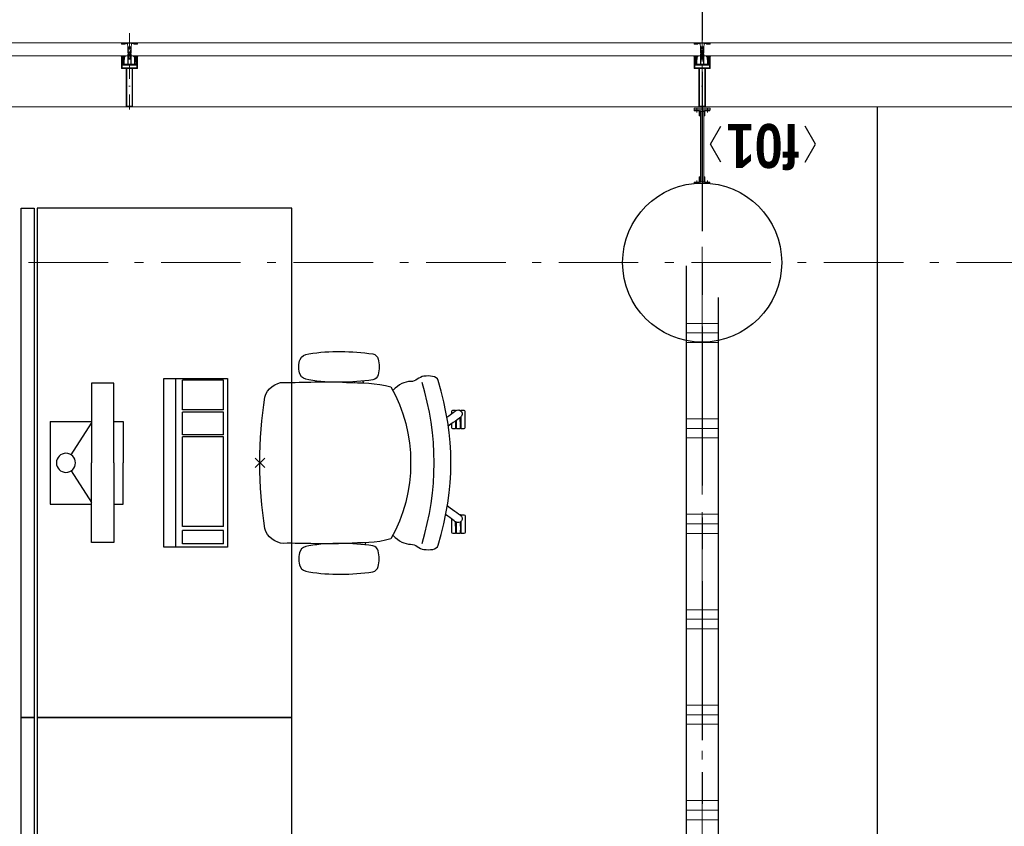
# Model space of a CAD drawing. Header units: millimetres. Extents: x -46954 to 169732, y -26853 to 94136.
# Tile 98 of 174: x -14453 to -11358, y 80700 to 83235. Entities that reach past the tile are written whole.
import ezdxf
from ezdxf.enums import TextEntityAlignment as Align

# ---------------------------------------------------------------- set-up
doc = ezdxf.new("R2010")
doc.units = ezdxf.units.MM
doc.header["$LTSCALE"] = 400
doc.header["$PDMODE"] = 3
doc.header["$PDSIZE"] = 15
for name, pattern in [('CENTER', [2, 1.25, -0.25, 0.25, -0.25]), ('STYLE_06', [1.041641, 0.625, -0.208282, 0.069427, -0.138931]), ('STYLE_15', [0.240945, 0.11811, -0.059055, 0.004724, -0.059055]), ('STYLE_16', [0.177165, 0.11811, -0.059055])]:
    doc.linetypes.add(name, pattern=pattern)
for name, color, linetype in [('-gd', 2, 'Continuous'), ('inlay', 6, 'Continuous'), ('inr', 4, 'Continuous'), ('plat', 5, 'Continuous'), ('sona-s008_ip0', 7, 'Continuous'), ('stramien', 1, 'CENTER'), ('symbol', 1, 'Continuous')]:
    doc.layers.add(name, color=color, linetype=linetype)
for name, color, linetype, lineweight in [('Buitenkozijnen', 140, 'Continuous', 15), ('Kozijnmerken', 43, 'Continuous', 9), ('mat-beton (ihwg)', 5, 'Continuous', 25), ('mat-scheidingswand-horizontaal', 5, 'Continuous', 25), ('mat-staal', 5, 'Continuous', 25), ('None', 7, 'Continuous', 9)]:
    doc.layers.add(name, color=color, linetype=linetype, lineweight=lineweight)
doc.styles.add('Arial Narrow (bold)', font='ARIALNB.TTF', dxfattribs={"height": 172.861111})

# ---------------------------------------------------------------- blocks, each defined once
blk = doc.blocks.new('*U382')
at = {"layer": 'None', "color": 8, "lineweight": 5, "flags": 128}
for points in [[(-5, -154.3), (-5, -154.3, 0.414214), (-5.5, -154.8), (-5.5, -172.5), (-5.5, -172.5, 0.414214), (-5, -173), (-4, -173), (-4, -173, 0.414214), (-3.5, -172.5), (-3.5, -172.5, 0.414214), (-4, -172), (-4.5, -172), (-4.5, -168.8), (-4.5, -168.8, -0.414214), (-4, -168.3), (-2.7, -168.3), (-2.7, -168.3, 0.221695), (-1.9, -167.9), (-0.8, -166.5), (-0.8, -166.5, -0.466308), (0.8, -166.5), (2, -167.9), (2, -167.9, 0.221695), (2.7, -168.3), (4, -168.3), (4, -168.3, -0.414214), (4.5, -168.8), (4.5, -172), (4, -172), (4, -172, 0.414214), (3.5, -172.5), (3.5, -172.5, 0.414214), (4, -173), (5, -173), (5, -173, 0.414214), (5.5, -172.5), (5.5, -154.8), (5.5, -154.8, 0.414214), (5, -154.3), (4.7, -154.3), (4.7, -155), (4.7, -155, -0.414214), (4.4, -155.3), (4.1, -155.3), (4.1, -155.3, -0.414214), (3.3, -154.5), (3.3, -150.6), (3.3, -150.6, -0.414214), (4.1, -149.8), (4.4, -149.8), (4.4, -149.8, -0.414214), (4.7, -150.1), (4.7, -150.8), (5, -150.8), (5, -150.8, 0.414214), (5.5, -150.3), (5.5, -137.6), (5.5, -137.6, 0.351868), (5.3, -137.3), (5.3, -137.3, 0.351868), (4.9, -137.5), (4.1, -139.2), (4.1, -139.2, 0.314902), (4.2, -139.4), (4.5, -139.7), (4.5, -139.7, -0.198912), (4.5, -139.9), (4.5, -140.1), (4.5, -140.1, -0.198912), (4.5, -140.3), (4.2, -140.6), (4.2, -140.6, 0.414214), (4.2, -140.8), (4.5, -141.1), (4.5, -141.1, -0.198912), (4.5, -141.3), (4.5, -141.5), (4.5, -141.5, -0.198912), (4.5, -141.7), (4.2, -142), (4.2, -142, 0.414214), (4.2, -142.2), (4.5, -142.5), (4.5, -142.5, -0.198912), (4.5, -142.7), (4.5, -143.2), (4.5, -143.2, -0.087489), (4.5, -143.3), (4.2, -144.1), (4.2, -148.5), (4.2, -148.5, -0.414214), (3.9, -148.8), (-3.9, -148.8), (-3.9, -148.8, -0.414214), (-4.2, -148.5), (-4.2, -144.1), (-4.5, -143.3), (-4.5, -143.3, -0.087489), (-4.5, -143.2), (-4.5, -142.7), (-4.5, -142.7, -0.198912), (-4.4, -142.5), (-4.1, -142.2), (-4.1, -142.2, 0.414214), (-4.1, -142), (-4.4, -141.7), (-4.4, -141.7, -0.198912), (-4.5, -141.5), (-4.5, -141.3), (-4.5, -141.3, -0.198912), (-4.4, -141.1), (-4.1, -140.8), (-4.1, -140.8, 0.414214), (-4.1, -140.6), (-4.4, -140.3), (-4.4, -140.3, -0.198912), (-4.5, -140.1), (-4.5, -139.9), (-4.5, -139.9, -0.198912), (-4.4, -139.7), (-4.1, -139.4), (-4.1, -139.4, 0.314902), (-4.1, -139.2), (-4.9, -137.5), (-4.9, -137.5, 0.351868), (-5.3, -137.3), (-5.3, -137.3, 0.351868), (-5.5, -137.6), (-5.5, -150.3), (-5.5, -150.3, 0.414214), (-5, -150.8), (-4.7, -150.8), (-4.7, -150.1), (-4.7, -150.1, -0.414214), (-4.4, -149.8), (-4.1, -149.8), (-4.1, -149.8, -0.414214), (-3.3, -150.6), (-3.3, -154.5), (-3.3, -154.5, -0.414214), (-4.1, -155.3), (-4.4, -155.3), (-4.4, -155.3, -0.414214), (-4.7, -155), (-4.7, -154.3)], [(-1.8, -149.8, 0.414214), (-2.3, -150.3), (-2.3, -155.1), (-2.3, -155.1, 0.414214), (-2.1, -155.3), (2.1, -155.3), (2.1, -155.3, 0.414214), (2.3, -155.1), (2.3, -150.3), (2.3, -150.3, 0.414214), (1.8, -149.8), (-1.8, -149.8)], [(-4.5, -161.7, -0.414214), (-4, -161.2), (-2.7, -161.2), (-2.7, -161.2, 0.414214), (-2.5, -161), (-2.5, -160.4), (-2.5, -160.4, 0.414214), (-2.7, -160.2), (-4, -160.2), (-4, -160.2, -0.414214), (-4.5, -159.7), (-4.5, -156.8), (-4.5, -156.8, -0.414214), (-4, -156.3), (4, -156.3), (4, -156.3, -0.414214), (4.5, -156.8), (4.5, -159.7), (4.5, -159.7, -0.414214), (4, -160.2), (2.7, -160.2), (2.7, -160.2, 0.414214), (2.5, -160.4), (2.5, -161), (2.5, -161, 0.414214), (2.7, -161.2), (4, -161.2), (4, -161.2, -0.414214), (4.5, -161.7), (4.5, -166.8), (4.5, -166.8, -0.414214), (4, -167.3), (3, -167.3), (3, -167.3, -0.221695), (2.6, -167.1), (1.5, -165.9), (1.5, -165.9, 0.466308), (-1.5, -165.9), (-2.6, -167.1), (-2.6, -167.1, -0.221695), (-2.9, -167.3), (-4, -167.3), (-4, -167.3, -0.414214), (-4.5, -166.8), (-4.5, -161.7)]]:
    blk.add_lwpolyline(points, format="xyb", close=True, dxfattribs=at)
blk = doc.blocks.new('*U383')
at = {"layer": 'None', "color": 8, "lineweight": 5, "flags": 128}
for points in [[(-13.5, -182.8), (-13.5, -181.9), (-14.5, -181.1), (-14.5, -181.1, 0.36397), (-14.9, -181.1), (-14.9, -181.1), (-15.4, -181.5), (-15.4, -181.5, -0.36397), (-15.8, -181.5), (-15.8, -181.5), (-16.3, -181.1), (-16.3, -181.1, 0.36397), (-16.7, -181.1), (-16.7, -181.1), (-17.2, -181.5), (-17.2, -181.5, -0.36397), (-17.6, -181.5), (-17.6, -181.5), (-18.1, -181.1), (-18.1, -181.1, 0.36397), (-18.5, -181.1), (-18.5, -181.1), (-19, -181.5), (-19, -181.5, -0.36397), (-19.4, -181.5), (-19.4, -181.5), (-19.9, -181.1), (-19.9, -181.1, 0.36397), (-20.3, -181.1), (-20.3, -181.1), (-20.8, -181.5), (-20.8, -181.5, -0.36397), (-21.2, -181.5), (-21.2, -181.5), (-21.7, -181.1), (-21.7, -181.1, 0.36397), (-22.1, -181.1), (-22.1, -181.1), (-22.4, -181.3), (-23.2, -181.3), (-23.5, -181.1), (-23.5, -181.1, 0.36397), (-23.9, -181.1), (-23.9, -181.1), (-24.2, -181.3), (-24.5, -181.3), (-24.5, -181.3, -0.267949), (-24.8, -181.2), (-24.8, -181.2), (-24.9, -180.9), (-24.9, -180.9, 0.339454), (-25.3, -180.7), (-25.3, -180.7, 0.339454), (-25.5, -181), (-25.5, -181), (-25.5, -184.4), (-25.5, -184.4, 0.414214), (-25.2, -184.7), (-25.2, -184.7), (-24.3, -184.7), (-24.3, -184.7, 0.414214), (-24, -184.4), (-24, -184.4), (-24, -182.7), (-24, -182.7, 0.236068), (-24.1, -182.5), (-24.1, -182.5), (-24.1, -182.5, -0.548276), (-24, -182.2), (-24, -182.2, -0.548276), (-23.8, -182.4), (-23.8, -182.4), (-23.8, -182.4, 0.250388), (-23.6, -182.3), (-23.6, -182.3), (-22.8, -182.3), (-22.8, -182.3, -0.414214), (-22.5, -182.6), (-22.5, -182.6), (-22.5, -183.3), (-22.5, -183.3, 0.414214), (-22.2, -183.6), (-22.2, -183.6), (-22, -183.6), (-22, -183.6, 0.131652), (-21.8, -183.5), (-21.8, -183.5), (-20.5, -182.8), (-13.5, -182.8)], [(-6, -180.7), (-6, -180.7, -0.388879), (-8.7, -183.2), (-8.7, -183.2), (-20.4, -183.2), (-21.6, -183.9), (-22.9, -183.9), (-22.9, -182.7), (-23.8, -182.7), (-23.8, -184.8), (23.8, -184.8), (23.8, -182.7), (22.9, -182.7), (22.9, -183.9), (21.7, -183.9), (20.4, -183.2), (8.7, -183.2), (8.7, -183.2, -0.388879), (6, -180.7), (6, -180.7), (5.3, -173.2), (2.5, -173.2), (2.5, -171.2), (-2.5, -171.2), (-2.5, -173.2), (-5.3, -173.2), (-6, -180.7)], [(13.5, -182.8), (13.5, -181.9), (14.5, -181.1), (14.5, -181.1, -0.36397), (14.9, -181.1), (14.9, -181.1), (15.4, -181.5), (15.4, -181.5, 0.36397), (15.8, -181.5), (15.8, -181.5), (16.3, -181.1), (16.3, -181.1, -0.36397), (16.7, -181.1), (16.7, -181.1), (17.2, -181.5), (17.2, -181.5, 0.36397), (17.6, -181.5), (17.6, -181.5), (18.1, -181.1), (18.1, -181.1, -0.36397), (18.5, -181.1), (18.5, -181.1), (19, -181.5), (19, -181.5, 0.36397), (19.4, -181.5), (19.4, -181.5), (19.9, -181.1), (19.9, -181.1, -0.36397), (20.3, -181.1), (20.3, -181.1), (20.8, -181.5), (20.8, -181.5, 0.36397), (21.2, -181.5), (21.2, -181.5), (21.7, -181.1), (21.7, -181.1, -0.36397), (22.1, -181.1), (22.1, -181.1), (22.4, -181.3), (23.2, -181.3), (23.5, -181.1), (23.5, -181.1, -0.36397), (23.9, -181.1), (23.9, -181.1), (24.2, -181.3), (24.5, -181.3), (24.5, -181.3, 0.267949), (24.8, -181.2), (24.8, -181.2), (25, -180.9), (25, -180.9, -0.339454), (25.3, -180.7), (25.3, -180.7, -0.339454), (25.5, -181), (25.5, -181), (25.5, -184.4), (25.5, -184.4, -0.414214), (25.2, -184.7), (25.2, -184.7), (24.3, -184.7), (24.3, -184.7, -0.414214), (24, -184.4), (24, -184.4), (24, -182.7), (24, -182.7, -0.236068), (24.1, -182.5), (24.1, -182.5), (24.1, -182.5, 0.548276), (24.1, -182.2), (24.1, -182.2, 0.548276), (23.9, -182.4), (23.9, -182.4), (23.9, -182.4, -0.250388), (23.6, -182.3), (23.6, -182.3), (22.8, -182.3), (22.8, -182.3, 0.414214), (22.5, -182.6), (22.5, -182.6), (22.5, -183.3), (22.5, -183.3, -0.414214), (22.2, -183.6), (22.2, -183.6), (22, -183.6), (22, -183.6, -0.131652), (21.8, -183.5), (21.8, -183.5), (20.5, -182.8), (13.5, -182.8)]]:
    blk.add_lwpolyline(points, format="xyb", close=True, dxfattribs=at)
blk = doc.blocks.new('verticale stijl 150x50 UV')
at = {"layer": 'None', "color": 8, "linetype": 'STYLE_15', "lineweight": 5}
blk.add_line((0, -216), (0, 35), dxfattribs=at)
at = {"layer": 'None', "color": 8, "lineweight": 5}
for p, q in [((-25.6, -142.7), (-25.6, -142.7)), ((-25.6, -144.4), (-25.6, -144.4)), ((-24.8, -133.4), (-24.8, -133.4)), ((-24.8, -134.2), (-24.8, -134.2)), ((-24.8, -135), (-24.8, -135)), ((-24.8, -135.8), (-24.8, -135.8)), ((-24.8, -136.6), (-24.8, -136.6)), ((-24.8, -137.4), (-24.8, -137.4)), ((-24.8, -138.3), (-24.8, -138.3)), ((-24.8, -139.1), (-24.8, -139.1)), ((-24.8, -139.9), (-24.8, -139.9)), ((-24.8, -140.7), (-24.8, -140.7)), ((-24.8, -141.5), (-24.8, -141.5)), ((-24.8, -142.3), (-24.8, -142.3)), ((-24.8, -143.1), (-24.8, -143.1)), ((-24.8, -144.8), (-24.8, -144.8)), ((-24, -133), (-24, -133)), ((-24, -133.8), (-24, -133.8)), ((-24, -134.6), (-24, -134.6)), ((-24, -135.4), (-24, -135.4)), ((-24, -136.2), (-24, -136.2)), ((-24, -137), (-24, -137)), ((-24, -137.9), (-24, -137.9)), ((-24, -138.7), (-24, -138.7)), ((-24, -139.5), (-24, -139.5)), ((-24, -140.3), (-24, -140.3)), ((-24, -141.1), (-24, -141.1)), ((-24, -141.9), (-24, -141.9)), ((-24, -142.7), (-24, -142.7)), ((-24, -144.4), (-24, -144.4)), ((-23.2, -133.4), (-23.2, -133.4)), ((-23.2, -134.2), (-23.2, -134.2)), ((-23.2, -135), (-23.2, -135)), ((-23.2, -135.8), (-23.2, -135.8)), ((-23.2, -136.6), (-23.2, -136.6)), ((-23.2, -137.4), (-23.2, -137.4)), ((-23.2, -138.3), (-23.2, -138.3)), ((-23.2, -139.1), (-23.2, -139.1)), ((-23.2, -139.9), (-23.2, -139.9)), ((-23.2, -140.7), (-23.2, -140.7)), ((-23.2, -141.5), (-23.2, -141.5)), ((-23.2, -144.8), (-23.2, -144.8)), ((-22.4, -133), (-22.4, -133)), ((-22.4, -133.8), (-22.4, -133.8)), ((-22.4, -134.6), (-22.4, -134.6)), ((-22.4, -140.3), (-22.4, -140.3)), ((-22.4, -141.1), (-22.4, -141.1)), ((-22.4, -144.4), (-22.4, -144.4)), ((-21.6, -126.9), (-21.6, -126.9)), ((-21.6, -127.7), (-21.6, -127.7)), ((-21.6, -128.5), (-21.6, -128.5)), ((-21.6, -129.3), (-21.6, -129.3)), ((-21.6, -130.1), (-21.6, -130.1)), ((-21.6, -130.9), (-21.6, -130.9)), ((-21.6, -131.8), (-21.6, -131.8)), ((-21.6, -132.6), (-21.6, -132.6)), ((-21.6, -133.4), (-21.6, -133.4)), ((-21.6, -134.2), (-21.6, -134.2)), ((-21.6, -135), (-21.6, -135)), ((-21.6, -139.9), (-21.6, -139.9)), ((-21.6, -140.7), (-21.6, -140.7)), ((-21.6, -141.5), (-21.6, -141.5)), ((-21.6, -144.8), (-21.6, -144.8)), ((-20.7, -126.5), (-20.7, -126.5)), ((-20.7, -128.9), (-20.7, -128.9)), ((-20.7, -129.7), (-20.7, -129.7)), ((-20.7, -130.5), (-20.7, -130.5)), ((-20.7, -131.4), (-20.7, -131.4)), ((-20.7, -132.2), (-20.7, -132.2)), ((-20.7, -133), (-20.7, -133)), ((-20.7, -133.8), (-20.7, -133.8)), ((-20.7, -134.6), (-20.7, -134.6)), ((-20.7, -135.4), (-20.7, -135.4)), ((-20.7, -136.2), (-20.7, -136.2)), ((-20.7, -137), (-20.7, -137)), ((-20.7, -137.9), (-20.7, -137.9)), ((-20.7, -138.7), (-20.7, -138.7)), ((-20.7, -139.5), (-20.7, -139.5)), ((-20.7, -140.3), (-20.7, -140.3)), ((-20.7, -141.1), (-20.7, -141.1)), ((-20.7, -144.4), (-20.7, -144.4)), ((-19.9, -126.1), (-19.9, -126.1)), ((-19.9, -130.1), (-19.9, -130.1)), ((-19.9, -130.9), (-19.9, -130.9)), ((-19.9, -131.8), (-19.9, -131.8)), ((-19.9, -132.6), (-19.9, -132.6)), ((-19.9, -133.4), (-19.9, -133.4)), ((-19.9, -134.2), (-19.9, -134.2)), ((-19.9, -135), (-19.9, -135)), ((-19.9, -135.8), (-19.9, -135.8)), ((-19.9, -136.6), (-19.9, -136.6)), ((-19.9, -137.4), (-19.9, -137.4)), ((-19.9, -138.3), (-19.9, -138.3)), ((-19.9, -139.1), (-19.9, -139.1)), ((-19.9, -139.9), (-19.9, -139.9)), ((-19.9, -140.7), (-19.9, -140.7)), ((-19.9, -141.5), (-19.9, -141.5)), ((-19.9, -142.3), (-19.9, -142.3)), ((-19.9, -143.1), (-19.9, -143.1)), ((-19.9, -143.9), (-19.9, -143.9)), ((-19.1, -126.5), (-19.1, -126.5)), ((-19.1, -127.3), (-19.1, -127.3)), ((-19.1, -128.9), (-19.1, -128.9)), ((-19.1, -129.7), (-19.1, -129.7)), ((-19.1, -130.5), (-19.1, -130.5)), ((-19.1, -131.4), (-19.1, -131.4)), ((-19.1, -132.2), (-19.1, -132.2)), ((-19.1, -133), (-19.1, -133)), ((-19.1, -133.8), (-19.1, -133.8)), ((-19.1, -134.6), (-19.1, -134.6)), ((-19.1, -140.3), (-19.1, -140.3)), ((-19.1, -141.1), (-19.1, -141.1)), ((-19.1, -141.9), (-19.1, -141.9)), ((-18.3, -127.7), (-18.3, -127.7)), ((-18.3, -128.5), (-18.3, -128.5)), ((-18.3, -129.3), (-18.3, -129.3)), ((-18.3, -133.4), (-18.3, -133.4)), ((-18.3, -134.2), (-18.3, -134.2)), ((-18.3, -135), (-18.3, -135)), ((-18.3, -139.9), (-18.3, -139.9)), ((-18.3, -140.7), (-18.3, -140.7)), ((-18.3, -141.5), (-18.3, -141.5)), ((-18.3, -142.3), (-18.3, -142.3)), ((-17.5, -133), (-17.5, -133)), ((-17.5, -133.8), (-17.5, -133.8)), ((-17.5, -134.6), (-17.5, -134.6)), ((-17.5, -135.4), (-17.5, -135.4)), ((-17.5, -136.2), (-17.5, -136.2)), ((-17.5, -137), (-17.5, -137)), ((-17.5, -137.9), (-17.5, -137.9)), ((-17.5, -138.7), (-17.5, -138.7)), ((-17.5, -139.5), (-17.5, -139.5)), ((-17.5, -140.3), (-17.5, -140.3)), ((-17.5, -141.1), (-17.5, -141.1)), ((-17.5, -141.9), (-17.5, -141.9)), ((-17.5, -142.7), (-17.5, -142.7)), ((-16.7, -133.4), (-16.7, -133.4)), ((-16.7, -134.2), (-16.7, -134.2)), ((-16.7, -135), (-16.7, -135)), ((-16.7, -135.8), (-16.7, -135.8)), ((-16.7, -136.6), (-16.7, -136.6)), ((-16.7, -137.4), (-16.7, -137.4)), ((-16.7, -138.3), (-16.7, -138.3)), ((-16.7, -139.1), (-16.7, -139.1)), ((-16.7, -139.9), (-16.7, -139.9)), ((-16.7, -140.7), (-16.7, -140.7)), ((-16.7, -141.5), (-16.7, -141.5)), ((-16.7, -142.3), (-16.7, -142.3)), ((-16.7, -143.1), (-16.7, -143.1)), ((-15.9, -141.1), (-15.9, -141.1)), ((-15.9, -141.9), (-15.9, -141.9)), ((-15.9, -142.7), (-15.9, -142.7)), ((-15.9, -144.4), (-15.9, -144.4)), ((-15.1, -142.3), (-15.1, -142.3)), ((-15.1, -143.1), (-15.1, -143.1)), ((-15.1, -143.9), (-15.1, -143.9)), ((-15.1, -144.8), (-15.1, -144.8)), ((-14.2, -141.9), (-14.2, -141.9)), ((-14.2, -142.7), (-14.2, -142.7)), ((-14.2, -143.5), (-14.2, -143.5)), ((-14.2, -144.4), (-14.2, -144.4)), ((-13.4, -143.1), (-13.4, -143.1)), ((-13.4, -143.9), (-13.4, -143.9))]:
    blk.add_line(p, q, dxfattribs=at)
at = {"layer": 'None', "color": 8, "linetype": 'STYLE_16', "lineweight": 5}
for p, q in [((-2.2, -155.1), (0, -154.5)), ((2.3, -155.1), (0, -154.5)), ((-2.2, -156.7), (-2.2, -155.1)), ((-1.5, -156.9), (-1.5, -155)), ((-1, -157), (-1, -155.1)), ((1, -157), (1, -155.1)), ((1.5, -156.9), (1.5, -155)), ((2.3, -156.7), (2.3, -155.1))]:
    blk.add_line(p, q, dxfattribs=at)
at = {"layer": 'None', "color": 8, "linetype": 'Continuous', "lineweight": 5, "flags": 128}
for points in [[(-10, 15.4), (10, 15.4), (10, -104.8), (25, -104.8), (25, -116.8), (-25, -116.8), (-25, -104.8), (-10, -104.8)], [(-8, 13.4), (-8, -104.8), (8, -104.8), (8, 13.4)], [(8, -106.8), (-8, -106.8), (-23, -106.8), (-23, -114.8), (23, -114.8), (23, -106.8)]]:
    blk.add_lwpolyline(points, close=True, dxfattribs=at)
at = {"layer": 'None', "color": 8, "lineweight": 5, "flags": 128}
for points in [[(25, -132.6), (25, -116.8), (23.1, -116.8), (-23.1, -116.8), (-25, -116.8), (-25, -132.6), (-22.1, -132.6), (-22.1, -128), (-22.6, -128), (-22.6, -126.6), (-22.1, -126.6), (-22.1, -124.7), (-21.9, -124.5), (-21.9, -120.3), (-21.9, -120.3, -0.414214), (-20.2, -118.6), (-20.1, -118.6), (-20.1, -118.6, -0.414214), (-18.4, -120.3), (-18.4, -124.5), (-18.2, -124.7), (-18.2, -126.6), (-17.7, -126.6), (-17.7, -128), (-18.2, -128), (-18.2, -132.6), (-16.3, -132.6), (-16.3, -119.8), (-16.3, -119.8, -0.414214), (-15.1, -118.6), (-15.1, -118.6), (-6.5, -118.6), (-6.5, -118.6, -0.414214), (-5.3, -119.8), (-5.3, -136.8), (-3.9, -136.8), (-3.9, -139.6), (-4.3, -140), (-3.9, -140.4), (-3.9, -141), (-4.3, -141.4), (-3.9, -141.8), (-3.9, -142.4), (-4.3, -142.8), (-3.9, -143.8), (-3.9, -148.6), (-2.2, -148.6), (-2.2, -137.8), (-2.2, -137.8, -0.414214), (0, -135.6), (0, -135.6), (0, -135.6, -0.414214), (2.2, -137.8), (2.2, -148.6), (3.9, -148.6), (3.9, -143.8), (4.3, -142.8), (3.9, -142.4), (3.9, -141.8), (4.3, -141.4), (3.9, -141), (3.9, -140.4), (4.3, -140), (3.9, -139.6), (3.9, -136.8), (5.4, -136.8), (5.4, -119.8), (5.4, -119.8, -0.414214), (6.6, -118.6), (6.6, -118.6), (15.1, -118.6), (15.1, -118.6, -0.414214), (16.3, -119.8), (16.3, -132.6), (18.2, -132.6), (18.2, -128), (17.7, -128), (17.7, -126.6), (18.2, -126.6), (18.2, -124.7), (18.5, -124.5), (18.5, -120.3), (18.5, -120.3, -0.414214), (20.2, -118.6), (20.2, -118.6), (20.2, -118.6, -0.414214), (21.9, -120.3), (21.9, -124.5), (22.1, -124.7), (22.1, -126.6), (22.6, -126.6), (22.6, -128), (22.1, -128), (22.1, -132.6)], [(-14.8, -144.8), (-14.8, -144.8, 0.390793), (-13.2, -143.5), (-13.2, -143.5, 0.390793), (-14.4, -141.8), (-14.4, -141.8, -0.352623), (-16, -139.9), (-16, -133.1), (-16, -133.1, 0.414214), (-16.3, -132.8), (-17.6, -132.8), (-18.1, -133), (-18.1, -133, -0.520293), (-18.3, -132.8), (-18.3, -130.1), (-18.2, -130), (-18.2, -128), (-18.2, -128, -0.577863), (-18.1, -127.7), (-18, -127.7), (-18, -127.7, 0.366605), (-17.7, -127.5), (-17.7, -127.5, 0.366605), (-17.9, -127.1), (-17.9, -127.1, -0.130834), (-19.2, -126.1), (-19.2, -126.1, 0.439074), (-20.7, -126.1), (-20.7, -126.1, -0.133252), (-22, -127.1), (-22, -127.1, 0.366605), (-22.2, -127.5), (-22.2, -127.5, 0.366605), (-21.9, -127.7), (-21.8, -127.7), (-21.8, -127.7, -0.577455), (-21.8, -128), (-21.8, -130), (-21.6, -130.1), (-21.6, -132.8), (-21.6, -132.8, -0.52048), (-21.9, -133), (-22.4, -132.8), (-24.7, -132.8), (-24.7, -132.8, 0.414214), (-25, -133.1), (-25, -140.9), (-25, -140.9, -0.255976), (-25.9, -142.6), (-25.9, -142.6, 0.749676), (-25.3, -144.8), (-21.2, -144.8), (-21.2, -144.8, 0.414214), (-19.2, -142.8), (-19.2, -142.8, -0.402808), (-18.7, -142.3), (-18.7, -142.3, -0.402808), (-18.2, -142.8), (-18.2, -142.8, 0.233259), (-18, -143.1), (-14.6, -143.6), (-14.6, -143.6, -0.419014), (-14.5, -143.7), (-14.5, -143.7, -0.419014), (-14.6, -143.8), (-16, -143.8), (-16, -143.8, 0.414214), (-16.5, -144.3), (-16.5, -144.3, 0.414214), (-16, -144.8)], [(-23.2, -141.6), (-23.2, -141.6, 0.418874), (-23.7, -142.1), (-23.7, -142.1, -0.396568), (-25.3, -143.4), (-25.3, -143.4, 0.437017), (-25.7, -143.7), (-25.7, -143.7, 0.437017), (-25.4, -144), (-21.9, -144), (-21.9, -144, 0.263556), (-20.2, -143), (-20.2, -143, 0.552342), (-20.8, -141.8)], [(-23, -135.9), (-23, -135.9, -0.414214), (-22.1, -135), (-22.1, -135, -0.414214), (-21.3, -135.9), (-21.3, -138.8), (-21.3, -138.8, -0.414214), (-22.1, -139.6), (-22.1, -139.6, -0.414214), (-23, -138.8)], [(-21, -127.8, -0.29188), (-20.8, -127.3), (-20.3, -126.9), (-20.3, -126.9, -0.344328), (-19.7, -126.9), (-19.2, -127.3), (-19.2, -127.3, -0.29188), (-19, -127.8), (-19.4, -129.5), (-19.4, -129.5, -0.348796), (-20, -130), (-20, -130, -0.348796), (-20.6, -129.5), (-21, -127.8)], [(-18.8, -139.6, -0.414214), (-19.7, -138.8), (-19.7, -135.9), (-19.7, -135.9, -0.414214), (-18.8, -135), (-18.8, -135, -0.414214), (-18, -135.9), (-18, -138.8), (-18, -138.8, -0.414214), (-18.8, -139.6)], [(0, -157.1), (0, -157.1, -0.163834), (-4.3, -155.6), (-4.3, -155.6), (-4.3, -155.6, -0.234469), (-4.7, -154.8), (-4.7, -154.8), (-4.7, -153.6), (4.8, -153.6), (4.8, -154.8), (4.8, -154.8, -0.234469), (4.4, -155.6), (4.4, -155.6), (4.4, -155.6, -0.163834), (0, -157.1), (0, -157.1)], [(14.8, -144.8), (14.8, -144.8, -0.390793), (13.3, -143.5), (13.3, -143.5, -0.390793), (14.4, -141.8), (14.4, -141.8, 0.352623), (16, -139.9), (16, -133.1), (16, -133.1, -0.414214), (16.3, -132.8), (17.6, -132.8), (18.1, -133), (18.1, -133, 0.520293), (18.4, -132.8), (18.4, -130.1), (18.2, -130), (18.2, -128), (18.2, -128, 0.577863), (18.2, -127.7), (18.1, -127.7), (18.1, -127.7, -0.366605), (17.8, -127.5), (17.8, -127.5, -0.366605), (18, -127.1), (18, -127.1, 0.130834), (19.3, -126.1), (19.3, -126.1, -0.439074), (20.7, -126.1), (20.7, -126.1, 0.133252), (22.1, -127.1), (22.1, -127.1, -0.366605), (22.3, -127.5), (22.3, -127.5, -0.366605), (22, -127.7), (21.9, -127.7), (21.9, -127.7, 0.577455), (21.8, -128), (21.8, -130), (21.7, -130.1), (21.7, -132.8), (21.7, -132.8, 0.52048), (21.9, -133), (22.4, -132.8), (24.7, -132.8), (24.7, -132.8, -0.414214), (25, -133.1), (25, -140.9), (25, -140.9, 0.255976), (25.9, -142.6), (25.9, -142.6, -0.749676), (25.3, -144.8), (21.2, -144.8), (21.2, -144.8, -0.414214), (19.2, -142.8), (19.2, -142.8, 0.402808), (18.7, -142.3), (18.7, -142.3, 0.402808), (18.2, -142.8), (18.2, -142.8, -0.233259), (18, -143.1), (14.6, -143.6), (14.6, -143.6, 0.419014), (14.5, -143.7), (14.5, -143.7, 0.419014), (14.6, -143.8), (16, -143.8), (16, -143.8, -0.414214), (16.5, -144.3), (16.5, -144.3, -0.414214), (16, -144.8)], [(18.9, -139.6, 0.414214), (19.7, -138.8), (19.7, -135.9), (19.7, -135.9, 0.414214), (18.9, -135), (18.9, -135, 0.414214), (18, -135.9), (18, -138.8), (18, -138.8, 0.414214), (18.9, -139.6)], [(21, -127.8, 0.29188), (20.8, -127.3), (20.3, -126.9), (20.3, -126.9, 0.344328), (19.7, -126.9), (19.2, -127.3), (19.2, -127.3, 0.29188), (19, -127.8), (19.4, -129.5), (19.4, -129.5, 0.348796), (20, -130), (20, -130, 0.348796), (20.6, -129.5), (21, -127.8)], [(23.2, -141.6), (23.2, -141.6, -0.418874), (23.7, -142.1), (23.7, -142.1, 0.396568), (25.3, -143.4), (25.3, -143.4, -0.437017), (25.7, -143.7), (25.7, -143.7, -0.437017), (25.4, -144), (21.9, -144), (21.9, -144, -0.263556), (20.2, -143), (20.2, -143, -0.552342), (20.8, -141.8)], [(23, -135.9), (23, -135.9, 0.414214), (22.2, -135), (22.2, -135, 0.414214), (21.3, -135.9), (21.3, -138.8), (21.3, -138.8, 0.414214), (22.2, -139.6), (22.2, -139.6, 0.414214), (23, -138.8)]]:
    blk.add_lwpolyline(points, format="xyb", close=True, dxfattribs=at)
blk.add_lwpolyline([(4, -118.6), (4, -134.3), (-4, -134.3), (-4, -118.6)], close=True, dxfattribs=at)
at = {"layer": 'None', "color": 8, "linetype": 'STYLE_16', "lineweight": 5}
for centre, radius, start, end in [((-1.6, -158.4), 3.38, 79.3357, 100.6643), ((0, -163.2), 8.16, 82.9585, 97.0415), ((0, -160.4), 3.5, 73.4149, 106.5851), ((1.6, -158.4), 3.38, 79.3357, 100.6643)]:
    blk.add_arc(centre, radius, start, end, dxfattribs=at)
at = {"layer": 'None', "color": 7}
for name in ['*U382', '*U383']:
    blk.add_blockref(name, (0, 0), dxfattribs=at)
blk = doc.blocks.new('Vliesgevelelement 4 150x50 1_200')
at = {"layer": 'Buitenkozijnen', "color": 7, "xscale": -1, "rotation": 270.0000000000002}
blk.add_blockref('verticale stijl 150x50 UV', (-5.2, 0), dxfattribs=at)
blk = doc.blocks.new('*X1033')
at = {"layer": 'None', "lineweight": 9}
for p, q in [((46800, 8200), (46800, 8300)), ((46830, 8200), (46830, 8300)), ((46860, 8200), (46860, 8300)), ((47100, 8200), (47100, 8300)), ((47130, 8200), (47130, 8300)), ((47160, 8200), (47160, 8300)), ((47400, 8200), (47400, 8300)), ((47430, 8200), (47430, 8300)), ((47460, 8200), (47460, 8300)), ((47700, 8200), (47700, 8300)), ((47730, 8200), (47730, 8300)), ((47760, 8200), (47760, 8300)), ((48000, 8200), (48000, 8300)), ((48030, 8200), (48030, 8300)), ((48060, 8200), (48060, 8300)), ((48300, 8200), (48300, 8300)), ((48330, 8200), (48330, 8300)), ((48360, 8200), (48360, 8300)), ((48600, 8200), (48600, 8300)), ((48630, 8200), (48630, 8300)), ((48660, 8200), (48660, 8300)), ((48900, 8200), (48900, 8300)), ((48930, 8200), (48930, 8300)), ((48960, 8200), (48960, 8300)), ((49200, 8200), (49200, 8300)), ((49230, 8200), (49230, 8300)), ((49260, 8200), (49260, 8300)), ((49500, 8200), (49500, 8300)), ((49530, 8200), (49530, 8300)), ((49560, 8200), (49560, 8300)), ((49800, 8200), (49800, 8300)), ((49830, 8200), (49830, 8300)), ((49860, 8200), (49860, 8300)), ((50100, 8200), (50100, 8300)), ((50130, 8200), (50130, 8300)), ((50160, 8200), (50160, 8300)), ((50400, 8200), (50400, 8300)), ((50430, 8200), (50430, 8300)), ((50460, 8200), (50460, 8300)), ((50700, 8200), (50700, 8300)), ((50730, 8200), (50730, 8300)), ((50760, 8200), (50760, 8300))]:
    blk.add_line(p, q, dxfattribs=at)
blk = doc.blocks.new('Kolom O 500')
at = {"layer": 'mat-beton (ihwg)', "lineweight": 25}
blk.add_circle((0, 0), 250, dxfattribs=at)
blk = doc.blocks.new('*U1106')
at = {"layer": 'None', "color": 8, "linetype": 'Continuous', "lineweight": 5}
for points in [[(253.3, 5.2), (475, 5.2), (475, -4.8), (253.3, -4.8)], [(253.3, 0.6), (475, 0.6), (475, -0.2), (253.3, -0.2)]]:
    blk.add_lwpolyline(points, close=True, dxfattribs=at)
blk = doc.blocks.new('*U1107')
at = {"layer": 'mat-staal', "color": 8, "lineweight": 5}
for p, q in [((247.3, 17), (258.1, 17)), ((247.3, -16.6), (258.1, -16.6))]:
    blk.add_line(p, q, dxfattribs=at)
for points in [[(250, 6), (250, 25), (253, 25), (253, 22), (253, 10.6), (253, 9), (269, 9), (269, 6)], [(250, -24.6), (250, -5.6), (269, -5.6), (269, -8.6), (253, -8.6), (253, -20.4), (253, -21.6), (253, -24.6)]]:
    blk.add_lwpolyline(points, close=True, dxfattribs=at)
blk = doc.blocks.new('*U1108')
at = {"layer": 'mat-staal', "color": 8, "lineweight": 5}
for p, q in [((482.7, 17), (471.9, 17)), ((482.7, -16.6), (471.9, -16.6))]:
    blk.add_line(p, q, dxfattribs=at)
for points in [[(480, 6), (480, 25), (477, 25), (477, 22), (477, 10.6), (477, 9), (461, 9), (461, 6)], [(480, -24.6), (480, -5.6), (461, -5.6), (461, -8.6), (477, -8.6), (477, -20.4), (477, -21.6), (477, -24.6)]]:
    blk.add_lwpolyline(points, close=True, dxfattribs=at)
blk = doc.blocks.new('Glasstrook G kolom-vliesgevel')
at = {"layer": 'mat-staal', "color": 8, "lineweight": 5}
blk.add_lwpolyline([(480, 25.3), (485, 25.3), (485, -24.7), (480, -24.7)], close=True, dxfattribs=at)
at = {"layer": 'mat-staal'}
for name in ['*U1107', '*U1108']:
    blk.add_blockref(name, (0, 0), dxfattribs=at)
at = {"layer": 'None', "color": 7}
blk.add_blockref('*U1106', (0, 0), dxfattribs=at)
blk = doc.blocks.new('Kozijnmerk 50')
at = {"layer": 'Kozijnmerken', "color": 92, "linetype": 'Continuous', "lineweight": 25}
for points in [[(-132.2, 50.6), (-164.8, -5.8), (-132.2, -62.1)], [(132.2, 50.6), (164.8, -5.8), (132.2, -62.1)]]:
    blk.add_lwpolyline(points, dxfattribs=at)
at = {"layer": 'None', "color": 43, "style": 'Arial Narrow (bold)'}
blk.add_attdef('merk', text='', height=138.3, dxfattribs=at).set_placement((0, 0), align=Align.MIDDLE_CENTER)
blk = doc.blocks.new('*U1307')
at = {"layer": 'Buitenkozijnen', "color": 140, "linetype": 'Continuous', "lineweight": 15}
for points in [[(51601.1, -5040), (51601.1, 28036)], [(51601.1, -5040), (51601.1, 28036), (51641.1, 28036), (51641.1, -5040)], [(51601.1, -5040), (51601.1, 28036), (51641.1, 28036), (51641.1, -5040)], [(51641.1, -5040), (51641.1, 28036)]]:
    blk.add_lwpolyline(points, close=True, dxfattribs=at)
blk = doc.blocks.new('SONA-S008_B2')
at = {"layer": '-gd'}
blk.add_open_spline([(-253, -509.5), (-87.8, -560.2), (87.8, -560.2), (253, -509.5)], degree=3, dxfattribs=at)
for points in [[(-206.6, -15.8), (-79.4, 5.3), (79.6, 5.3), (206.6, -15.8)], [(-253, -73.9), (-253.4, -51.6), (-233.1, -20.2), (-206.6, -15.8)], [(206.6, -15.8), (233.1, -20.2), (253.4, -51.6), (253, -73.9)], [(-253, -272.1), (-257.1, -206.8), (-252.1, -139.2), (-253, -73.9)], [(253, -73.9), (252.1, -139.2), (257.1, -206.8), (253, -272.1)], [(-277.9, -126.1), (-287.8, -121.3), (-315.3, -121.3), (-325.3, -126.1)], [(277.9, -126.1), (287.8, -121.3), (315.3, -121.3), (325.3, -126.1)], [(-342.5, -153.6), (-353.5, -221.1), (-351.5, -287.6), (-342.5, -355.4)], [(-325.3, -126.1), (-337, -131.7), (-340.4, -140.8), (-342.5, -153.6)], [(-260.7, -153.6), (-262.7, -140.8), (-266.2, -131.7), (-277.9, -126.1)], [(-260.7, -355.4), (-251.6, -287.6), (-249.7, -221.1), (-260.7, -153.6)], [(260.6, -355.4), (251.6, -287.6), (249.7, -221.1), (260.6, -153.6)], [(260.6, -153.6), (262.7, -140.8), (266.2, -131.7), (277.9, -126.1)], [(325.3, -126.1), (337, -131.7), (340.4, -140.8), (342.5, -153.6)], [(342.5, -153.6), (353.4, -221.1), (351.5, -287.6), (342.5, -355.4)], [(-238.9, -411.5), (-253, -365.7), (-250.2, -318.7), (-253, -272.1)], [(253, -272.1), (250.2, -318.7), (253, -365.7), (238.9, -411.5)], [(-255.2, -303.9), (-254.1, -304.3), (-252.9, -304.7), (-251.7, -305.1)], [(251.9, -297.7), (252.9, -297.4), (253.8, -297.1), (254.7, -296.8)], [(-250.7, -332.5), (-253.1, -331.7), (-255.4, -330.9), (-257.6, -330.2)], [(256.9, -323.2), (255, -323.8), (253.1, -324.4), (251, -325.1)], [(-342.5, -355.4), (-341.5, -363), (-333.6, -369.9), (-326.1, -371.8)], [(-277, -371.8), (-269.5, -369.9), (-261.7, -363), (-260.7, -355.4)], [(277, -371.8), (269.5, -369.9), (261.7, -363), (260.6, -355.4)], [(342.5, -355.4), (341.5, -363), (333.6, -369.9), (326.1, -371.8)], [(-326.1, -371.8), (-310.3, -375.7), (-292.8, -375.7), (-277, -371.8)], [(326.1, -371.8), (310.3, -375.7), (292.8, -375.7), (277, -371.8)], [(-227.3, -418.1), (-247.1, -436.6), (-255.7, -455.2), (-255.5, -473.7)], [(238.9, -411.5), (95.4, -494.5), (-95.5, -494.5), (-238.9, -411.5)], [(255.5, -473.7), (255.7, -455.2), (247.1, -436.6), (227.3, -418.1)], [(-255.5, -473.7), (-255.4, -489), (-270.3, -500.1), (-272.1, -515.2)], [(272.1, -515.2), (270.3, -500.1), (255.4, -489), (255.5, -473.7)], [(-272.1, -515.2), (-274.4, -533.8), (-273.7, -555.7), (-258.6, -560.1)], [(258.6, -560.1), (273.7, -555.6), (274.4, -533.8), (272.1, -515.2)], [(-258.6, -560.1), (-77.4, -613.6), (78.8, -613.6), (258.6, -560.1)], [(-185.5, -615.4), (-185.5, -615.4), (-176.5, -602.9), (-162.6, -583.8)], [(143.7, -587.5), (156, -604.4), (163.9, -615.2), (163.9, -615.2)], [(-222.4, -606.9), (-222.4, -604.9), (-220.7, -603.3), (-218.7, -603.3)], [(-222.4, -615.1), (-222.4, -615.1), (-222.4, -606.9), (-222.4, -606.9)], [(-218.8, -615.1), (-218.8, -615.1), (-222.4, -615.1), (-222.4, -615.1)], [(-222.4, -629.9), (-222.4, -629.9), (-222.4, -618.1), (-222.4, -618.1)], [(-222.4, -618.1), (-222.4, -618.1), (-198.5, -618.1), (-198.5, -618.1)], [(-198.5, -615.1), (-198.5, -615.1), (-218.8, -615.1), (-218.8, -615.1)], [(-218.7, -603.3), (-218.7, -603.3), (-192, -603.3), (-176.8, -603.3)], [(-198.5, -618.1), (-198.5, -618.1), (-198.5, -615.1), (-198.5, -615.1)], [(-198.5, -615.1), (-198.5, -615.1), (-186.7, -615.2), (-186.7, -615.2)], [(-198.5, -618.1), (-198.5, -618.1), (-189.1, -618.2), (-187.1, -618.2)], [(-182.7, -633.4), (-188.4, -629.2), (-189.7, -621.1), (-185.5, -615.4)], [(-185.4, -615.2), (-186.2, -615.2), (-186.7, -615.2), (-186.7, -615.2)], [(-186.7, -615.2), (-186.7, -615.2), (-186.7, -616.4), (-186.7, -617.3)], [(-134.5, -588.9), (-152.4, -613.6), (-164.7, -630.5), (-164.7, -630.5)], [(106.4, -606.6), (106.4, -604.6), (108, -603), (110, -603)], [(106.4, -614.8), (106.4, -614.8), (106.4, -606.6), (106.4, -606.6)], [(110.1, -614.8), (110.1, -614.8), (106.4, -614.8), (106.4, -614.8)], [(106.4, -629.7), (106.4, -629.7), (106.4, -617.8), (106.4, -617.8)], [(106.4, -617.8), (106.4, -617.8), (130.3, -617.8), (130.3, -617.8)], [(110, -603), (110, -603), (115.6, -603), (123.1, -603)], [(130.3, -614.8), (130.3, -614.8), (110.1, -614.8), (110.1, -614.8)], [(143.1, -630.4), (143.1, -630.4), (131.8, -614.9), (115.2, -592)], [(130.3, -617.8), (130.3, -617.8), (130.3, -614.8), (130.3, -614.8)], [(130.3, -614.8), (130.3, -614.8), (130.9, -614.8), (131.7, -614.8)], [(130.3, -617.8), (130.3, -617.8), (131.9, -617.8), (133.9, -617.8)], [(154.9, -602.9), (159.4, -602.9), (162.3, -602.9), (162.3, -602.9)], [(163.9, -615.2), (168.1, -621), (166.8, -629.1), (161.1, -633.2)], [(162.3, -602.9), (164.4, -602.9), (166, -604.6), (166, -606.6)], [(166, -614.8), (166, -614.8), (164.6, -614.8), (163.5, -614.8)], [(165.3, -617.8), (165.8, -617.8), (166, -617.8), (166, -617.8)], [(166, -606.6), (166, -606.6), (166, -614.8), (166, -614.8)], [(166, -617.8), (166, -617.8), (166, -618.6), (166, -619.9)], [(-222.5, -641.1), (-222.5, -641.1), (-222.4, -632.9), (-222.4, -632.9)], [(-218.8, -644.8), (-220.8, -644.8), (-222.5, -643.1), (-222.5, -641.1)], [(-198.6, -630), (-198.6, -630), (-222.4, -629.9), (-222.4, -629.9)], [(-222.4, -632.9), (-222.4, -632.9), (-218.8, -632.9), (-218.8, -632.9)], [(-218.8, -632.9), (-218.8, -632.9), (-198.6, -633), (-198.6, -633)], [(-166.5, -644.9), (-166.5, -644.9), (-218.8, -644.8), (-218.8, -644.8)], [(-198.6, -633), (-198.6, -633), (-198.6, -630), (-198.6, -630)], [(-198.6, -630), (-198.6, -630), (-186.7, -630), (-186.7, -630)], [(-198.6, -633), (-198.6, -633), (-186.7, -633), (-186.7, -633)], [(-185.9, -630), (-186.4, -630), (-186.7, -630), (-186.7, -630)], [(-186.7, -630), (-186.7, -630), (-186.7, -633), (-186.7, -633)], [(-186.7, -633), (-186.7, -633), (-185.3, -633), (-183.1, -633)], [(-164.7, -630.5), (-168.8, -636.2), (-176.9, -637.5), (-182.7, -633.4)], [(-182.7, -633.4), (-182.7, -633.4), (-182.7, -633.4), (-182.7, -633.4)], [(-167.1, -633), (-166.7, -633), (-166.5, -633), (-166.5, -633)], [(-166.5, -633), (-166.5, -633), (-162.9, -633.1), (-162.9, -633.1)], [(-162.9, -641.3), (-162.9, -643.3), (-164.5, -644.9), (-166.5, -644.9)], [(-162.8, -630.1), (-162.8, -630.1), (-163.4, -630.1), (-164.4, -630)], [(-162.9, -633.1), (-162.9, -633.1), (-162.9, -641.3), (-162.9, -641.3)], [(-162.8, -628), (-162.8, -629.2), (-162.8, -630.1), (-162.8, -630.1)], [(130.3, -629.6), (130.3, -629.6), (106.4, -629.7), (106.4, -629.7)], [(106.4, -640.9), (106.4, -640.9), (106.4, -632.7), (106.4, -632.7)], [(106.4, -632.7), (106.4, -632.7), (110.1, -632.7), (110.1, -632.7)], [(110.1, -644.5), (108.1, -644.5), (106.5, -642.9), (106.4, -640.9)], [(110.1, -632.7), (110.1, -632.7), (130.3, -632.6), (130.3, -632.6)], [(162.4, -644.4), (162.4, -644.4), (110.1, -644.5), (110.1, -644.5)], [(130.3, -632.6), (130.3, -632.6), (130.3, -629.6), (130.3, -629.6)], [(130.3, -629.6), (130.3, -629.6), (142.1, -629.6), (142.1, -629.6)], [(130.3, -632.6), (130.3, -632.6), (142.2, -632.6), (142.2, -632.6)], [(142.5, -629.6), (142.3, -629.6), (142.1, -629.6), (142.1, -629.6)], [(142.1, -629.6), (142.1, -629.6), (142.2, -632.6), (142.2, -632.6)], [(142.2, -632.6), (142.2, -632.6), (143.3, -632.6), (145.1, -632.6)], [(161.1, -633.2), (155.3, -637.4), (147.2, -636.1), (143.1, -630.4)], [(161.1, -633.2), (161.1, -633.2), (161.1, -633.2), (161.1, -633.2)], [(161.8, -632.6), (162.2, -632.6), (162.4, -632.6), (162.4, -632.6)], [(162.4, -632.6), (162.4, -632.6), (166, -632.6), (166, -632.6)], [(166, -640.8), (166, -642.8), (164.4, -644.4), (162.4, -644.4)], [(166, -629.6), (166, -629.6), (165.4, -629.6), (164.4, -629.6)], [(166, -625.7), (166, -627.8), (166, -629.6), (166, -629.6)], [(166, -632.6), (166, -632.6), (166, -640.8), (166, -640.8)]]:
    blk.add_open_spline(points, degree=3)
at = {"layer": 'sona-s008_ip0'}
blk.add_point((0, 0), dxfattribs=at)
blk = doc.blocks.new('SYMB-CMP4_B2')
for p, q in [((-130, 558.1), (130, 558.1)), ((-130, 558.1), (-130, 428.1)), ((130, 558.1), (130, 428.1)), ((-25.3, 491.9), (-125, 428.1)), ((25.3, 491.9), (125, 428.1)), ((-250, 358.1), (-250, 428.1)), ((-250, 428.1), (0, 428.1)), ((250, 428.1), (0, 428.1)), ((250, 358.1), (250, 428.1)), ((0, 358.1), (-250, 358.1)), ((-130, 358.1), (-130, 328.1)), ((0, 358.1), (250, 358.1)), ((130, 358.1), (130, 328.1)), ((-130, 328.1), (0, 328.1)), ((130, 328.1), (0, 328.1)), ((265, 200), (-265, 200)), ((-265, 200), (-265, 0)), ((265, 0), (265, 200)), ((265, 162.9), (-265, 162.9)), ((-166.8, 141.5), (-259.7, 141.5)), ((-259.7, 12.9), (-259.7, 141.5)), ((-166.8, 12.9), (-166.8, 141.5)), ((-88, 141.5), (-159.1, 141.5)), ((-159.1, 12.9), (-159.1, 141.5)), ((-88, 12.9), (-88, 141.5)), ((200.4, 141.5), (-81.5, 141.5)), ((-81.5, 12.9), (-81.5, 141.5)), ((200.4, 12.9), (200.4, 141.5)), ((254.7, 141.5), (212.3, 141.5)), ((212.3, 12.9), (212.3, 141.5)), ((254.7, 12.9), (254.7, 141.5)), ((-265, 0), (265, 0)), ((-166.8, 12.9), (-259.7, 12.9)), ((-88, 12.9), (-159.1, 12.9)), ((200.4, 12.9), (-81.5, 12.9)), ((254.7, 12.9), (212.3, 12.9))]:
    blk.add_line(p, q)
blk.add_circle((0, 508.1), 30)

msp = doc.modelspace()

# ---------------------------------------------------------------- linework, layer by layer
at = {"linetype": 'Continuous', "lineweight": 0, "flags": 128}
msp.add_lwpolyline([(-44707.73324, 69211.61338), (-44707.73324, 82961.39674), (-6950.64948, 82960.92854), (-6950.64948, 74197.93624), (-17757.73324, 74197.93624), (-17757.73324, 69211.61338), (-36160.7076, 69211.61338), (-36160.7076, 74173.70884), (-41157.73324, 74211.58002), (-41157.73324, 69211.61338), (-44707.73324, 69211.61338)], dxfattribs=at)
at = {"layer": 'Buitenkozijnen', "color": 43, "linetype": 'Continuous', "lineweight": 9}
msp.add_line((-44707.73324, 82961.39674), (-6917.73324, 82961.39674), dxfattribs=at)
at = {"layer": 'inlay'}
msp.add_line((-11757.73324, 82961.39674), (-11757.73324, 76174.57274), dxfattribs=at)
at = {"layer": 'inr'}
for points in [[(-14447.73324, 81042.15077), (-14447.73324, 82642.15077), (-14407.73324, 82642.15077), (-14407.73324, 81042.15077)], [(-14397.73324, 82642.15077), (-14397.73324, 81042.15077), (-13597.73324, 81042.15077), (-13597.73324, 82642.15077)], [(-14447.73324, 79442.15077), (-14447.73324, 81042.15077), (-14407.73324, 81042.15077), (-14407.73324, 79442.15077)], [(-14397.73324, 81042.15077), (-14397.73324, 79442.15077), (-13597.73324, 79442.15077), (-13597.73324, 81042.15077)]]:
    msp.add_lwpolyline(points, close=True, dxfattribs=at)
at = {"layer": 'mat-scheidingswand-horizontaal', "lineweight": 25}
for p, q in [((-12357.73324, 82461.57274), (-12357.73324, 78206.57274)), ((-12257.73324, 82361.57274), (-12257.73324, 78206.57274))]:
    msp.add_line(p, q, dxfattribs=at)
at = {"layer": 'None', "color": 43, "linetype": 'STYLE_06', "lineweight": 9}
for p, q in [((-12307.73324, 86270.47274), (-12307.73324, 67562.50274)), ((-12307.73324, 86270.47274), (-12307.73324, 67562.50274)), ((-46507.5204, 82471.57274), (-5307.57324, 82471.57274))]:
    msp.add_line(p, q, dxfattribs=at)
at = {"layer": 'plat'}
for p, q in [((-12357.73324, 82226.62377), (-12357.73324, 78206.57274)), ((-12257.73324, 82226.62377), (-12257.73324, 78206.57274))]:
    msp.add_line(p, q, dxfattribs=at)
at = {"layer": 'stramien'}
msp.add_line((-12307.73324, 86270.47274), (-12307.73324, 67562.50274), dxfattribs=at)

# ---------------------------------------------------------------- block references
at = {"layer": 'Buitenkozijnen', "color": 7, "xscale": -1, "rotation": 90}
for p in [(-14107.73324, 82971.57274), (-12307.73324, 82971.57274)]:
    msp.add_blockref('Vliesgevelelement 4 150x50 1_200', p, dxfattribs=at)
at = {"layer": 'Buitenkozijnen', "color": 7, "rotation": 90}
for name, p in [('*U1307', (-4057.73324, 31520.51338)), ('Kolom O 500', (-12307.73324, 82471.57274))]:
    msp.add_blockref(name, p, dxfattribs=at)
at = {"layer": 'Buitenkozijnen', "color": 43, "rotation": 90}
msp.add_blockref('Kolom O 500', (-12307.73324, 82471.57274), dxfattribs=at)
at = {"layer": 'inr', "rotation": 90}
msp.add_blockref('SONA-S008_B2', (-13697.73324, 81842.15077), dxfattribs=at)
at = {"layer": 'Kozijnmerken', "color": 7, "rotation": 180}
msp.add_blockref('Kozijnmerk 50', (-12116.56811, 82837.99251), dxfattribs=at).add_auto_attribs({'merk': 'f01'})
at = {"layer": 'mat-scheidingswand-horizontaal', "rotation": 90}
msp.add_blockref('*X1033', (-4057.73324, 31520.51338), dxfattribs=at)
at = {"layer": 'None', "color": 7, "rotation": 90}
msp.add_blockref('Glasstrook G kolom-vliesgevel', (-12307.73324, 82471.57274), dxfattribs=at)
at = {"layer": 'symbol', "xscale": -1, "rotation": 90}
msp.add_blockref('SYMB-CMP4_B2', (-13799.22194, 81842.15077), dxfattribs=at)

doc.saveas('drawing.dxf')
